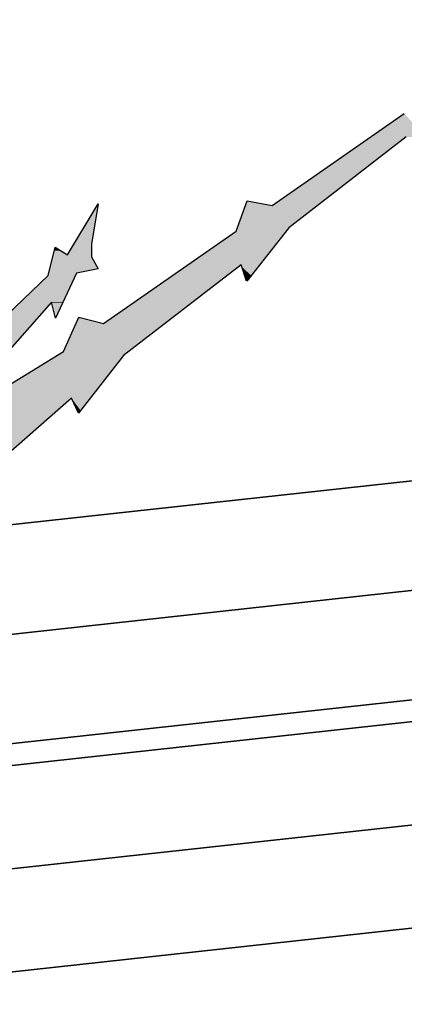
# Model space of a CAD drawing. Header units: millimetres. Extents: x 0 to 16721, y 217 to 10981.
# Tile 8 of 256: x 2358 to 2481, y 5423 to 5740. Entities that reach past the tile are written whole.
import ezdxf

# ---------------------------------------------------------------- set-up
doc = ezdxf.new("R2010")
doc.units = ezdxf.units.MM
doc.layers.add('PDF_PSS & TL', color=7, linetype='Continuous', true_color=0x7fffdf)

msp = doc.modelspace()

# ---------------------------------------------------------------- linework, layer by layer
at = {"layer": 'PDF_PSS & TL', "color": 4, "lineweight": 25}
for points in [[(3794.45, 5739.64), (3375.48, 5692.47), (3038.25, 5654.52), (2676.85, 5612.42), (2262.29, 5567.06), (1413.05, 5682.2), (2262.29, 5567.06), (2676.85, 5612.42), (3038.25, 5654.52), (3375.48, 5692.47), (3794.45, 5739.64)], [(3798.34, 5704.81), (3379.5, 5657.77), (3042.27, 5619.69), (2680.74, 5577.72), (2261.77, 5531.71), (1337.02, 5657.25), (2261.77, 5531.71), (2680.74, 5577.72), (3042.27, 5619.69), (3379.5, 5657.77), (3798.34, 5704.81)], [(3802.23, 5670.11), (3383.39, 5622.94), (3046.29, 5584.86), (2684.63, 5542.89), (2261.37, 5496.5), (1134.93, 5649.32), (2261.37, 5496.5), (2684.63, 5542.89), (3046.29, 5584.86), (3383.39, 5622.94), (3802.23, 5670.11)]]:
    msp.add_lwpolyline(points, dxfattribs=at)
at = {"layer": 'PDF_PSS & TL', "color": 7, "lineweight": 25}
for points in [[(2438.81, 5679.86), (2481.31, 5709.49)], [(2481.96, 5701.96), (2444.14, 5672.72)], [(2373.05, 5664.01), (2382.93, 5680.38)], [(2382.93, 5680.38), (2380.72, 5667.39), (2380.72, 5663.36)], [(2384.62, 5641.91), (2427.24, 5671.67), (2430.75, 5681.42)], [(2430.75, 5681.42), (2438.81, 5679.86)], [(2444.14, 5672.71), (2430.63, 5655.56)], [(2366.82, 5657.38), (2369.02, 5666.48)], [(2369.02, 5666.48), (2373.05, 5664.01)], [(2380.72, 5663.36), (2382.93, 5659.46)], [(2382.93, 5659.46), (2375.91, 5658.16)], [(2430.62, 5655.56), (2428.81, 5660.76), (2390.99, 5631.65)], [(2348.1, 5639.45), (2366.81, 5657.38)], [(2375.91, 5658.16), (2369.15, 5643.6)], [(2369.15, 5643.6), (2367.85, 5648.8), (2352.13, 5630.87)], [(2371.75, 5632.95), (2376.69, 5643.99)], [(2376.69, 5643.99), (2384.62, 5641.91)], [(2333.81, 5609.68), (2371.75, 5632.95)], [(2390.99, 5631.65), (2376.56, 5613.06)], [(2374.35, 5617.87), (2299.11, 5551.86)], [(2376.56, 5613.06), (2374.35, 5617.87)]]:
    msp.add_lwpolyline(points, dxfattribs=at)
at = {"layer": 'PDF_PSS & TL', "color": 2, "lineweight": 25}
for points in [[(3803.01, 5663.1), (3384.17, 5616.05), (3047.07, 5577.98), (2685.54, 5536), (2261.24, 5489.48), (1016.02, 5658.42), (2261.24, 5489.48), (2685.54, 5536), (3047.07, 5577.98), (3384.17, 5616.05), (3803.01, 5663.1)], [(3806.65, 5630.35), (3387.81, 5583.17), (3050.84, 5545.23), (2689.17, 5503.12), (2260.85, 5456.21), (971.83, 5631.13), (2260.85, 5456.21), (2689.17, 5503.12), (3050.84, 5545.23), (3387.81, 5583.17), (3806.65, 5630.35)], [(3810.41, 5597.47), (3391.57, 5550.43), (3054.6, 5512.35), (2692.94, 5470.37), (2260.45, 5422.94), (927.65, 5603.71), (2260.45, 5422.94), (2692.94, 5470.37), (3054.6, 5512.35), (3391.57, 5550.43), (3810.41, 5597.47)]]:
    msp.add_lwpolyline(points, dxfattribs=at)
at = {"layer": 'PDF_PSS & TL', "transparency": 33554559}
for points in [[(2481.31, 5709.49), (2488.07, 5701.96), (2470.52, 5701.96)], [(2470.52, 5701.96), (2473.64, 5695.59), (2461.3, 5695.59)], [(2481.96, 5701.96), (2470.52, 5701.96), (2473.64, 5695.59)], [(2461.3, 5695.59), (2453.37, 5679.86), (2438.81, 5679.86)], [(2473.64, 5695.59), (2461.3, 5695.59), (2453.37, 5679.86)], [(2382.67, 5679.86), (2380.72, 5667.39), (2375, 5667.39)], [(2382.93, 5679.86), (2382.67, 5679.86), (2380.72, 5667.39)], [(2382.93, 5680.38), (2382.93, 5679.86), (2382.67, 5679.86)], [(2430.24, 5679.86), (2444.14, 5672.72), (2427.64, 5672.72)], [(2430.37, 5680.38), (2438.81, 5679.86), (2430.24, 5679.86)], [(2453.37, 5679.86), (2430.24, 5679.86), (2444.14, 5672.72)], [(2430.75, 5681.42), (2436.08, 5680.38), (2430.37, 5680.38)], [(2436.08, 5680.38), (2430.37, 5680.38), (2438.81, 5679.86)], [(2427.64, 5672.71), (2443.36, 5671.68), (2427.25, 5671.68)], [(2444.14, 5672.71), (2427.64, 5672.71), (2443.36, 5671.68)], [(2427.25, 5671.68), (2434.78, 5660.76), (2411.65, 5660.76)], [(2443.36, 5671.68), (2427.25, 5671.68), (2434.78, 5660.76)], [(2369.02, 5666.48), (2371.1, 5665.31), (2368.76, 5665.31)], [(2375, 5667.39), (2380.72, 5664.01), (2373.05, 5664.01)], [(2380.72, 5667.39), (2375, 5667.39), (2380.72, 5664.01)], [(2368.25, 5663.36), (2382.93, 5659.46), (2367.34, 5659.46)], [(2368.51, 5664.01), (2380.72, 5663.36), (2368.25, 5663.36)], [(2380.72, 5663.36), (2368.25, 5663.36), (2382.93, 5659.46)], [(2368.76, 5665.31), (2373.05, 5664.01), (2368.5, 5664.01)], [(2380.72, 5664.01), (2368.51, 5664.01), (2380.72, 5663.36)], [(2371.1, 5665.31), (2368.76, 5665.31), (2373.05, 5664.01)], [(2367.34, 5659.46), (2375.91, 5658.16), (2367.08, 5658.16)], [(2382.93, 5659.46), (2367.34, 5659.46), (2375.91, 5658.16)], [(2410.74, 5660.24), (2404.37, 5641.92), (2384.62, 5641.92)], [(2428.03, 5660.24), (2410.74, 5660.24), (2404.37, 5641.92)], [(2411.65, 5660.76), (2428.03, 5660.24), (2410.74, 5660.24)], [(2428.81, 5660.76), (2411.65, 5660.76), (2428.03, 5660.24)], [(2434.78, 5660.76), (2428.81, 5660.76), (2434.26, 5660.24)], [(2428.81, 5660.76), (2434.26, 5660.24), (2428.94, 5660.24)], [(2428.94, 5660.24), (2429.98, 5657.38), (2432.05, 5657.38)], [(2428.94, 5660.24), (2434.26, 5660.24), (2432.05, 5657.38)], [(2366.82, 5657.38), (2371.49, 5648.8), (2357.85, 5648.8)], [(2367.08, 5658.16), (2375.52, 5657.38), (2366.82, 5657.38)], [(2375.52, 5657.38), (2366.82, 5657.38), (2371.49, 5648.8)], [(2375.91, 5658.16), (2367.08, 5658.16), (2375.52, 5657.38)], [(2429.98, 5657.38), (2432.05, 5657.38), (2430.63, 5655.56)], [(2357.85, 5648.67), (2359.67, 5639.45), (2348.1, 5639.45)], [(2367.85, 5648.8), (2357.85, 5648.8), (2367.72, 5648.67)], [(2357.85, 5648.8), (2367.72, 5648.67), (2357.85, 5648.67)], [(2367.72, 5648.67), (2357.85, 5648.67), (2359.67, 5639.45)], [(2371.49, 5648.8), (2367.85, 5648.8), (2371.49, 5648.67)], [(2367.85, 5648.8), (2371.49, 5648.67), (2367.85, 5648.67)], [(2371.49, 5648.67), (2367.85, 5648.67), (2369.28, 5643.99)], [(2367.85, 5648.67), (2369.28, 5643.99), (2369.02, 5643.99)], [(2369.02, 5643.99), (2369.28, 5643.99), (2369.15, 5643.6)], [(2376.56, 5643.6), (2384.62, 5641.91), (2375.78, 5641.91)], [(2376.69, 5643.99), (2377.99, 5643.6), (2376.56, 5643.6)], [(2377.99, 5643.6), (2376.56, 5643.6), (2384.62, 5641.91)], [(2375.78, 5641.91), (2392.81, 5632.95), (2371.76, 5632.95)], [(2404.37, 5641.91), (2375.78, 5641.91), (2392.81, 5632.95)], [(2359.67, 5639.45), (2343.29, 5639.45), (2353.56, 5632.56)], [(2369.55, 5631.65), (2380.33, 5617.87), (2347.32, 5617.87)], [(2371.75, 5632.95), (2390.99, 5631.65), (2369.55, 5631.65)], [(2390.99, 5631.65), (2369.55, 5631.65), (2380.33, 5617.87)], [(2392.81, 5632.95), (2371.75, 5632.95), (2390.99, 5631.65)], [(2346.54, 5617.48), (2365, 5609.68), (2333.81, 5609.68)], [(2347.32, 5617.87), (2373.83, 5617.48), (2346.54, 5617.48)], [(2373.83, 5617.48), (2346.54, 5617.48), (2365, 5609.68)], [(2374.35, 5617.87), (2347.32, 5617.87), (2373.83, 5617.48)], [(2380.33, 5617.87), (2374.35, 5617.87), (2380.07, 5617.48)], [(2374.35, 5617.87), (2380.07, 5617.48), (2374.61, 5617.48)], [(2374.61, 5617.48), (2376.17, 5613.97), (2377.21, 5613.97)], [(2374.61, 5617.48), (2380.07, 5617.48), (2377.21, 5613.97)], [(2376.17, 5613.97), (2377.21, 5613.97), (2376.56, 5613.06)], [(2315.22, 5609.68), (2361.75, 5606.83), (2314.05, 5606.83)], [(2365, 5609.68), (2315.22, 5609.68), (2361.75, 5606.83)], [(2361.75, 5606.83), (2314.05, 5606.83), (2353.43, 5599.55)]]:
    msp.add_solid(points, dxfattribs=at)

doc.saveas('drawing.dxf')
